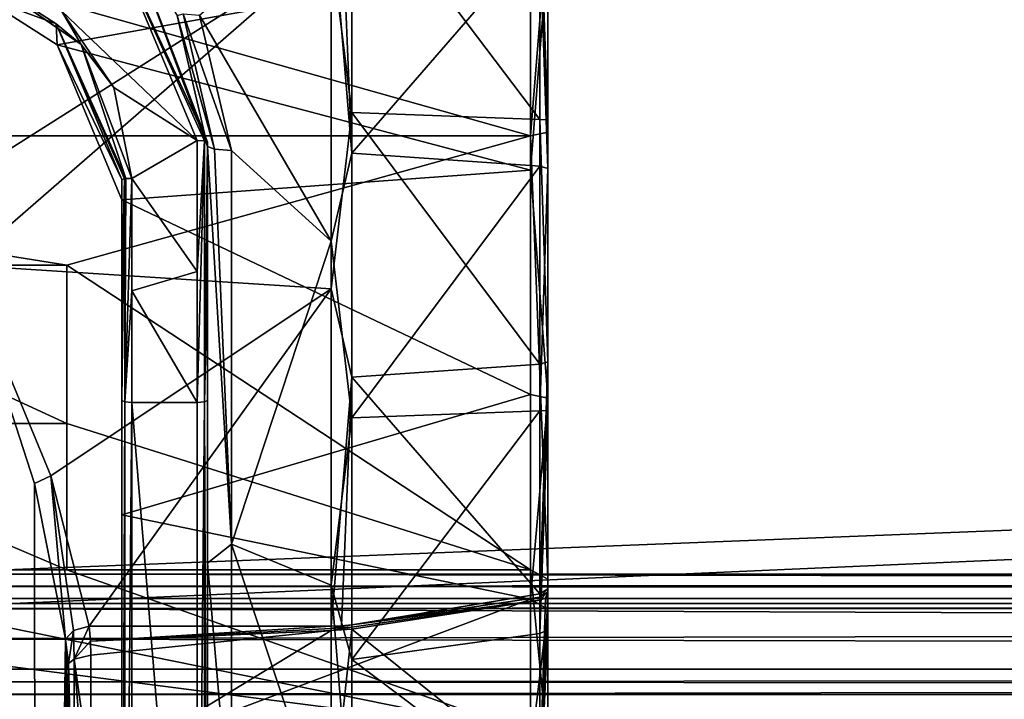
# Model space of a CAD drawing. Header units: millimetres. Extents: x -455 to 455, y -678 to 20.
# Tile 252 of 256: x 4 to 32, y -13 to 7. Entities that reach past the tile are written whole.
import ezdxf

# ---------------------------------------------------------------- set-up
doc = ezdxf.new("R2010")
doc.units = ezdxf.units.MM
doc.header["$LTSCALE"] = 65.185185
for name, color, linetype in [('13', 7, 'CONTINUOUS'), ('14', 7, 'CONTINUOUS'), ('15', 7, 'CONTINUOUS'), ('19', 7, 'CONTINUOUS'), ('20', 7, 'CONTINUOUS'), ('249', 7, 'CONTINUOUS'), ('250', 7, 'CONTINUOUS'), ('251', 7, 'CONTINUOUS'), ('252', 7, 'CONTINUOUS'), ('256', 7, 'CONTINUOUS'), ('260', 7, 'CONTINUOUS'), ('280', 7, 'CONTINUOUS'), ('282', 7, 'CONTINUOUS'), ('300', 7, 'CONTINUOUS'), ('301', 7, 'CONTINUOUS'), ('302', 7, 'CONTINUOUS'), ('303', 7, 'CONTINUOUS'), ('304', 7, 'CONTINUOUS'), ('305', 7, 'CONTINUOUS'), ('306', 7, 'CONTINUOUS'), ('307', 7, 'CONTINUOUS'), ('308', 7, 'CONTINUOUS'), ('309', 7, 'CONTINUOUS'), ('310', 7, 'CONTINUOUS'), ('311', 7, 'CONTINUOUS'), ('312', 7, 'CONTINUOUS'), ('313', 7, 'CONTINUOUS'), ('314', 7, 'CONTINUOUS'), ('315', 7, 'CONTINUOUS'), ('316', 7, 'CONTINUOUS'), ('317', 7, 'CONTINUOUS'), ('318', 7, 'CONTINUOUS'), ('319', 7, 'CONTINUOUS'), ('320', 7, 'CONTINUOUS'), ('408', 7, 'CONTINUOUS'), ('5', 7, 'CONTINUOUS'), ('553', 7, 'CONTINUOUS'), ('560', 7, 'CONTINUOUS'), ('6', 7, 'CONTINUOUS'), ('7', 7, 'CONTINUOUS'), ('8', 7, 'CONTINUOUS'), ('9', 7, 'CONTINUOUS')]:
    doc.layers.add(name, color=color, linetype=linetype)

msp = doc.modelspace()

# ---------------------------------------------------------------- linework, layer by layer
at = {"layer": '13', "linetype": 'CONTINUOUS'}
for points in [[(0, -10, 9), (455, -10, 9), (1.699, -10, 2.945), (0, -10, 9)], [(441.7, -10, -2.944), (455, -10, -9), (0, -10, -9), (441.7, -10, -2.944)], [(438.301, -10, -2.945), (441.7, -10, -2.944), (0, -10, -9), (438.301, -10, -2.945)], [(438.301, -10, -2.945), (0, -10, -9), (396.7, -10, -2.944), (438.301, -10, -2.945)], [(396.7, -10, -2.944), (0, -10, -9), (393.301, -10, -2.945), (396.7, -10, -2.944)], [(393.301, -10, -2.945), (0, -10, -9), (391.6, -10), (393.301, -10, -2.945)], [(391.6, -10), (0, -10, -9), (3.4, -10), (391.6, -10)], [(455, -10, 9), (3.4, -10), (1.699, -10, 2.945), (455, -10, 9)], [(455, -10, 9), (393.3, -10, 2.944), (3.4, -10), (455, -10, 9)], [(393.3, -10, 2.944), (391.6, -10), (3.4, -10), (393.3, -10, 2.944)]]:
    msp.add_3dface(points, dxfattribs=at)
at = {"layer": '14', "linetype": 'CONTINUOUS'}
for points in [[(-455, -9.707, -9.707), (455, -9.707, -9.707), (455, -9, -10), (-455, -9.707, -9.707)], [(-455, -9.707, -9.707), (455, -9, -10), (0, -9, -10), (-455, -9.707, -9.707)], [(-455, -9.707, -9.707), (-455, -10, -9), (455, -9.707, -9.707), (-455, -9.707, -9.707)], [(455, -9.707, -9.707), (-455, -10, -9), (0, -10, -9), (455, -9.707, -9.707)], [(455, -10, -9), (455, -9.707, -9.707), (0, -10, -9), (455, -10, -9)]]:
    msp.add_3dface(points, dxfattribs=at)
at = {"layer": '15', "linetype": 'CONTINUOUS'}
for points in [[(455, -9, -10), (455, 9, -10), (0, 9, -10), (455, -9, -10)], [(0, -9, -10), (455, -9, -10), (0, 9, -10), (0, -9, -10)]]:
    msp.add_3dface(points, dxfattribs=at)
at = {"layer": '19', "linetype": 'CONTINUOUS'}
for points in [[(455, 9, 10), (455, -9, 10), (0, -9, 10), (455, 9, 10)], [(0, 9, 10), (455, 9, 10), (0, -9, 10), (0, 9, 10)]]:
    msp.add_3dface(points, dxfattribs=at)
at = {"layer": '20', "linetype": 'CONTINUOUS'}
for points in [[(-455, -9.707, 9.707), (-455, -9, 10), (455, -9.707, 9.707), (-455, -9.707, 9.707)], [(455, -9.707, 9.707), (-455, -9, 10), (0, -9, 10), (455, -9.707, 9.707)], [(455, -9, 10), (455, -9.707, 9.707), (0, -9, 10), (455, -9, 10)], [(455, -10, 9), (-455, -9.707, 9.707), (455, -9.707, 9.707), (455, -10, 9)], [(-455, -9.707, 9.707), (455, -10, 9), (0, -10, 9), (-455, -9.707, 9.707)]]:
    msp.add_3dface(points, dxfattribs=at)
at = {"layer": '249', "linetype": 'CONTINUOUS'}
msp.add_3dface([(5, -11.764, 16.85), (5, -74.7, 16.85), (5, -15.422, 13.581), (5, -11.764, 16.85)], dxfattribs=at)
at = {"layer": '250', "linetype": 'CONTINUOUS'}
for points in [[(5.7, -11.363, 16.276), (5.213, -11.476, 16.438), (5.7, -14.897, 13.119), (5.7, -11.363, 16.276)], [(5.056, -11.606, 16.624), (5, -11.764, 16.85), (5.205, -17.764, 9.309), (5.056, -11.606, 16.624)], [(5.213, -11.476, 16.438), (5.056, -11.606, 16.624), (5.205, -17.764, 9.309), (5.213, -11.476, 16.438)], [(5.7, -17.582, 9.214), (5.213, -11.476, 16.438), (5.205, -17.764, 9.309), (5.7, -17.582, 9.214)], [(5.7, -14.897, 13.119), (5.213, -11.476, 16.438), (5.7, -17.582, 9.214), (5.7, -14.897, 13.119)], [(5, -11.764, 16.85), (5, -15.422, 13.581), (5.205, -17.764, 9.309), (5, -11.764, 16.85)]]:
    msp.add_3dface(points, dxfattribs=at)
at = {"layer": '251', "linetype": 'CONTINUOUS'}
for points in [[(5.201, -10.64, 16.956), (5.213, -11.476, 16.438), (5.655, -10.519, 16.834), (5.201, -10.64, 16.956)], [(5.655, -10.519, 16.834), (5.213, -11.476, 16.438), (5.689, -10.955, 16.553), (5.655, -10.519, 16.834)], [(4.963, -10.89, 17.318), (5.056, -11.606, 16.624), (5.201, -10.64, 16.956), (4.963, -10.89, 17.318)], [(5.056, -11.606, 16.624), (5.213, -11.476, 16.438), (5.201, -10.64, 16.956), (5.056, -11.606, 16.624)], [(5.056, -11.606, 16.624), (4.963, -10.89, 17.318), (4.991, -11.341, 17.083), (5.056, -11.606, 16.624)], [(5.213, -11.476, 16.438), (5.7, -11.363, 16.276), (5.689, -10.955, 16.553), (5.213, -11.476, 16.438)], [(5, -11.764, 16.85), (5.056, -11.606, 16.624), (4.991, -11.341, 17.083), (5, -11.764, 16.85)]]:
    msp.add_3dface(points, dxfattribs=at)
at = {"layer": '252', "linetype": 'CONTINUOUS'}
for points in [[(2, -74.7, 19.85), (4.121, -74.7, 18.971), (2, 0, 19.85), (2, -74.7, 19.85)], [(2, 0, 19.85), (4.121, -74.7, 18.971), (4.058, -6.356, 19.033), (2, 0, 19.85)], [(4.121, -74.7, 18.971), (4.963, -10.89, 17.318), (4.058, -6.356, 19.033), (4.121, -74.7, 18.971)], [(5, -74.7, 16.85), (4.963, -10.89, 17.318), (4.121, -74.7, 18.971), (5, -74.7, 16.85)], [(4.963, -10.89, 17.318), (5, -74.7, 16.85), (4.991, -11.341, 17.083), (4.963, -10.89, 17.318)], [(5, -74.7, 16.85), (5, -11.764, 16.85), (4.991, -11.341, 17.083), (5, -74.7, 16.85)]]:
    msp.add_3dface(points, dxfattribs=at)
at = {"layer": '256', "linetype": 'CONTINUOUS'}
for points in [[(-12.692, 4.543, 19.323), (12.692, 9.319, 17.527), (-12.692, 11.559, 16.137), (-12.692, 4.543, 19.323)], [(-2, 0, 19.85), (12.692, 9.319, 17.527), (-12.692, 4.543, 19.323), (-2, 0, 19.85)], [(-2, 0, 19.85), (2, 0, 19.85), (12.692, 9.319, 17.527), (-2, 0, 19.85)], [(12.692, 9.319, 17.527), (2, 0, 19.85), (12.692, -0.693, 19.838), (12.692, 9.319, 17.527)], [(12.692, -0.693, 19.838), (2, 0, 19.85), (4.538, -6.141, 18.876), (12.692, -0.693, 19.838)], [(5.655, -10.519, 16.834), (12.692, -0.693, 19.838), (4.538, -6.141, 18.876), (5.655, -10.519, 16.834)], [(12.692, -0.693, 19.838), (5.655, -10.519, 16.834), (12.692, -10.519, 16.834), (12.692, -0.693, 19.838)]]:
    msp.add_3dface(points, dxfattribs=at)
at = {"layer": '260', "linetype": 'CONTINUOUS'}
for points in [[(9.1, 3.579, -21.251), (6.869, 9.374, -19.473), (9.1, 3.457, -20.257), (9.1, 3.579, -21.251)], [(9.1, 3.457, -20.257), (6.869, 9.374, -19.473), (8.215, 7.264, -19.144), (9.1, 3.457, -20.257)]]:
    msp.add_3dface(points, dxfattribs=at)
at = {"layer": '280', "linetype": 'CONTINUOUS'}
for points in [[(6.869, 9.374, -19.473), (9.1, 3.579, -21.251), (6.246, 9.719, -19.57), (6.869, 9.374, -19.473)], [(6.246, 9.719, -19.57), (9.1, 3.579, -21.251), (9.009, 3.615, -21.463), (6.246, 9.719, -19.57)], [(8.8, 3.629, -21.547), (6.246, 9.719, -19.57), (9.009, 3.615, -21.463), (8.8, 3.629, -21.547)]]:
    msp.add_3dface(points, dxfattribs=at)
at = {"layer": '282', "linetype": 'CONTINUOUS'}
for points in [[(6.246, 9.719, -19.57), (8.8, 3.629, -21.547), (4.847, 7.4, -20.559), (6.246, 9.719, -19.57)], [(4.847, 7.4, -20.559), (8.8, 3.629, -21.547), (6.373, 5.168, -21.23), (4.847, 7.4, -20.559)], [(6.373, 5.168, -21.23), (8.8, 3.629, -21.547), (6.9, 2.524, -21.704), (6.373, 5.168, -21.23)], [(6.9, 2.524, -21.704), (8.8, 3.629, -21.547), (8.8, -0.189, -21.849), (6.9, 2.524, -21.704)], [(6.9, -0.747, -21.837), (6.9, 2.524, -21.704), (8.8, -0.189, -21.849), (6.9, -0.747, -21.837)], [(8.8, -4.003, -21.489), (6.9, -0.747, -21.837), (8.8, -0.189, -21.849), (8.8, -4.003, -21.489)], [(6.9, -4.003, -21.489), (6.9, -0.747, -21.837), (8.8, -4.003, -21.489), (6.9, -4.003, -21.489)]]:
    msp.add_3dface(points, dxfattribs=at)
at = {"layer": '300', "linetype": 'CONTINUOUS'}
for points in [[(-18.5, 3.768, 16.321), (-18.5, 14.205, 8.876), (18.5, 3.768, 16.321), (-18.5, 3.768, 16.321)], [(-18.5, 14.205, 8.876), (18.5, 14.205, 8.876), (18.5, 3.768, 16.321), (-18.5, 14.205, 8.876)], [(-5, 0, 16.75), (-18.5, 3.768, 16.321), (5, 0, 16.75), (-5, 0, 16.75)], [(5, 0, 16.75), (-18.5, 3.768, 16.321), (18.5, 3.768, 16.321), (5, 0, 16.75)], [(18.5, -8.876, 14.205), (5, 0, 16.75), (18.5, 3.768, 16.321), (18.5, -8.876, 14.205)], [(5, -4.617, 16.101), (5, 0, 16.75), (18.5, -8.876, 14.205), (5, -4.617, 16.101)], [(5, -8.876, 14.205), (5, -4.617, 16.101), (18.5, -8.876, 14.205), (5, -8.876, 14.205)]]:
    msp.add_3dface(points, dxfattribs=at)
at = {"layer": '301', "linetype": 'CONTINUOUS'}
for points in [[(18.5, 3.768, 16.321), (18.5, 14.205, 8.876), (19, 10.018, 14.043), (18.5, 3.768, 16.321)], [(19, 3.87, 16.81), (18.5, 3.768, 16.321), (19, 10.018, 14.043), (19, 3.87, 16.81)], [(19, -9.141, 14.629), (18.5, 3.768, 16.321), (19, 3.87, 16.81), (19, -9.141, 14.629)], [(18.5, -8.876, 14.205), (18.5, 3.768, 16.321), (19, -9.141, 14.629), (18.5, -8.876, 14.205)]]:
    msp.add_3dface(points, dxfattribs=at)
at = {"layer": '302', "linetype": 'CONTINUOUS'}
for points in [[(19, 4.23, 17.615), (19, 10.018, 14.043), (19, 10.624, 14.673), (19, 4.23, 17.615)], [(19, 3.87, 16.81), (19, 10.018, 14.043), (19, 4.23, 17.615), (19, 3.87, 16.81)], [(19, 9.6, -15.363), (19, 9.141, -14.629), (19, -3.87, -16.81), (19, 9.6, -15.363)], [(19, 9.512, -15.418), (19, 9.6, -15.363), (19, -3.87, -16.81), (19, 9.512, -15.418)], [(19, 9.423, -15.472), (19, 9.512, -15.418), (19, -3.87, -16.81), (19, 9.423, -15.472)], [(19, 2.812, -17.896), (19, 9.423, -15.472), (19, -3.87, -16.81), (19, 2.812, -17.896)], [(19, -2.812, 17.896), (19, 3.87, 16.81), (19, 4.23, 17.615), (19, -2.812, 17.896)], [(19, -9.141, 14.629), (19, 3.87, 16.81), (19, -9.6, 15.363), (19, -9.141, 14.629)], [(19, -9.6, 15.363), (19, 3.87, 16.81), (19, -9.512, 15.418), (19, -9.6, 15.363)], [(19, -9.512, 15.418), (19, 3.87, 16.81), (19, -9.423, 15.472), (19, -9.512, 15.418)], [(19, -9.423, 15.472), (19, 3.87, 16.81), (19, -2.812, 17.896), (19, -9.423, 15.472)], [(19, -4.23, -17.615), (19, 2.812, -17.896), (19, -3.87, -16.81), (19, -4.23, -17.615)], [(19, -10.018, -14.043), (19, -4.23, -17.615), (19, -3.87, -16.81), (19, -10.018, -14.043)], [(19, -10.624, -14.673), (19, -4.23, -17.615), (19, -10.018, -14.043), (19, -10.624, -14.673)], [(19, -14.735, 10.538), (19, -9.141, 14.629), (19, -9.6, 15.363), (19, -14.735, 10.538)], [(19, -9.141, 14.629), (19, -14.735, 10.538), (19, -14.043, 10.018), (19, -9.141, 14.629)], [(19, -14.629, -9.141), (19, -10.624, -14.673), (19, -10.018, -14.043), (19, -14.629, -9.141)], [(19, -15.419, -9.51), (19, -10.624, -14.673), (19, -14.629, -9.141), (19, -15.419, -9.51)]]:
    msp.add_3dface(points, dxfattribs=at)
at = {"layer": '303', "linetype": 'CONTINUOUS'}
for points in [[(19, 9.423, -15.472), (19, 2.812, -17.896), (18.773, 9.575, -15.721), (19, 9.423, -15.472)], [(18.773, 9.575, -15.721), (19, 2.812, -17.896), (18.773, 2.882, -18.18), (18.773, 9.575, -15.721)], [(18.773, 2.882, -18.18), (19, 2.812, -17.896), (18.773, -4.243, -17.911), (18.773, 2.882, -18.18)], [(19, 2.812, -17.896), (19, -4.23, -17.615), (18.773, -4.243, -17.911), (19, 2.812, -17.896)], [(19, -4.23, -17.615), (19, -10.624, -14.673), (18.773, -10.732, -14.955), (19, -4.23, -17.615)], [(18.773, -4.243, -17.911), (19, -4.23, -17.615), (18.773, -10.732, -14.955), (18.773, -4.243, -17.911)], [(19, -14.735, 10.538), (19, -9.6, 15.363), (18.773, -14.985, 10.689), (19, -14.735, 10.538)], [(18.773, -14.985, 10.689), (19, -9.6, 15.363), (18.936, -9.698, 15.52), (18.773, -14.985, 10.689)], [(18.773, -9.754, 15.61), (18.773, -14.985, 10.689), (18.936, -9.698, 15.52), (18.773, -9.754, 15.61)], [(19, -10.624, -14.673), (19, -15.419, -9.51), (18.773, -15.61, -9.754), (19, -10.624, -14.673)], [(18.773, -10.732, -14.955), (19, -10.624, -14.673), (18.773, -15.61, -9.754), (18.773, -10.732, -14.955)]]:
    msp.add_3dface(points, dxfattribs=at)
at = {"layer": '304', "linetype": 'CONTINUOUS'}
for points in [[(19, 4.23, 17.615), (19, 10.624, 14.673), (18.773, 10.732, 14.955), (19, 4.23, 17.615)], [(18.773, 4.243, 17.911), (19, 4.23, 17.615), (18.773, 10.732, 14.955), (18.773, 4.243, 17.911)], [(19, -2.812, 17.896), (19, 4.23, 17.615), (18.773, 4.243, 17.911), (19, -2.812, 17.896)], [(18.773, -2.882, 18.18), (19, -2.812, 17.896), (18.773, 4.243, 17.911), (18.773, -2.882, 18.18)], [(19, -9.423, 15.472), (19, -2.812, 17.896), (18.773, -9.575, 15.721), (19, -9.423, 15.472)], [(18.773, -9.575, 15.721), (19, -2.812, 17.896), (18.773, -2.882, 18.18), (18.773, -9.575, 15.721)], [(19, -9.512, 15.418), (19, -9.423, 15.472), (18.773, -9.665, 15.665), (19, -9.512, 15.418)], [(18.773, -9.665, 15.665), (19, -9.423, 15.472), (18.773, -9.575, 15.721), (18.773, -9.665, 15.665)], [(19, -9.512, 15.418), (18.773, -9.754, 15.61), (18.936, -9.698, 15.52), (19, -9.512, 15.418)], [(18.773, -9.754, 15.61), (19, -9.512, 15.418), (18.773, -9.665, 15.665), (18.773, -9.754, 15.61)], [(19, -9.6, 15.363), (19, -9.512, 15.418), (18.936, -9.698, 15.52), (19, -9.6, 15.363)]]:
    msp.add_3dface(points, dxfattribs=at)
at = {"layer": '305', "linetype": 'CONTINUOUS'}
for points in [[(18.773, 4.243, 17.911), (18.773, 10.732, 14.955), (13.299, 11.484, 16.099), (18.773, 4.243, 17.911)], [(13.299, 4.448, 19.269), (18.773, 4.243, 17.911), (13.299, 11.484, 16.099), (13.299, 4.448, 19.269)], [(18.773, -2.882, 18.18), (18.773, 4.243, 17.911), (13.299, 4.448, 19.269), (18.773, -2.882, 18.18)], [(13.299, -3.264, 19.504), (18.773, -2.882, 18.18), (13.299, 4.448, 19.269), (13.299, -3.264, 19.504)], [(18.773, -9.575, 15.721), (18.773, -2.882, 18.18), (13.299, -3.264, 19.504), (18.773, -9.575, 15.721)], [(13.299, -10.479, 16.77), (18.773, -9.575, 15.721), (13.299, -3.264, 19.504), (13.299, -10.479, 16.77)], [(18.773, -9.665, 15.665), (18.773, -9.575, 15.721), (13.299, -10.479, 16.77), (18.773, -9.665, 15.665)], [(18.773, -9.754, 15.61), (18.773, -9.665, 15.665), (13.299, -10.479, 16.77), (18.773, -9.754, 15.61)]]:
    msp.add_3dface(points, dxfattribs=at)
at = {"layer": '306', "linetype": 'CONTINUOUS'}
for points in [[(13.299, 10.479, -16.77), (18.773, 9.575, -15.721), (13.299, 3.264, -19.504), (13.299, 10.479, -16.77)], [(18.773, 9.575, -15.721), (18.773, 2.882, -18.18), (13.299, 3.264, -19.504), (18.773, 9.575, -15.721)], [(13.299, 3.264, -19.504), (18.773, 2.882, -18.18), (13.299, -4.448, -19.269), (13.299, 3.264, -19.504)], [(18.773, 2.882, -18.18), (18.773, -4.243, -17.911), (13.299, -4.448, -19.269), (18.773, 2.882, -18.18)], [(18.773, -4.243, -17.911), (18.773, -10.732, -14.955), (13.299, -11.484, -16.099), (18.773, -4.243, -17.911)], [(13.299, -4.448, -19.269), (18.773, -4.243, -17.911), (13.299, -11.484, -16.099), (13.299, -4.448, -19.269)], [(18.773, -14.985, 10.689), (18.773, -9.754, 15.61), (13.299, -10.604, 16.692), (18.773, -14.985, 10.689)], [(18.773, -9.754, 15.61), (13.299, -10.479, 16.77), (13.299, -10.542, 16.731), (18.773, -9.754, 15.61)], [(13.299, -10.604, 16.692), (18.773, -9.754, 15.61), (13.299, -10.542, 16.731), (13.299, -10.604, 16.692)], [(13.299, -16.163, 11.393), (18.773, -14.985, 10.689), (13.299, -10.604, 16.692), (13.299, -16.163, 11.393)], [(18.773, -10.732, -14.955), (18.773, -15.61, -9.754), (13.299, -11.484, -16.099), (18.773, -10.732, -14.955)], [(13.299, -11.484, -16.099), (18.773, -15.61, -9.754), (13.299, -16.77, -10.479), (13.299, -11.484, -16.099)]]:
    msp.add_3dface(points, dxfattribs=at)
at = {"layer": '307', "linetype": 'CONTINUOUS'}
for points in [[(12.692, 10.519, -16.834), (13.299, 3.264, -19.504), (12.692, 0.693, -19.838), (12.692, 10.519, -16.834)], [(13.299, 3.264, -19.504), (12.692, 10.519, -16.834), (12.998, 10.509, -16.818), (13.299, 3.264, -19.504)], [(13.299, 10.479, -16.77), (13.299, 3.264, -19.504), (12.998, 10.509, -16.818), (13.299, 10.479, -16.77)], [(13.299, 3.264, -19.504), (13.299, -4.448, -19.269), (12.692, 0.693, -19.838), (13.299, 3.264, -19.504)], [(12.692, 0.693, -19.838), (13.299, -4.448, -19.269), (12.692, -9.319, -17.527), (12.692, 0.693, -19.838)], [(13.299, -4.448, -19.269), (13.299, -11.484, -16.099), (12.692, -9.319, -17.527), (13.299, -4.448, -19.269)], [(13.299, -11.484, -16.099), (13.299, -16.77, -10.479), (12.692, -9.319, -17.527), (13.299, -11.484, -16.099)], [(12.692, -9.319, -17.527), (13.299, -16.77, -10.479), (12.692, -16.834, -10.519), (12.692, -9.319, -17.527)], [(13.299, -10.542, 16.731), (13.299, -10.479, 16.77), (12.692, -10.582, 16.794), (13.299, -10.542, 16.731)], [(12.692, -10.582, 16.794), (13.299, -10.479, 16.77), (12.998, -10.509, 16.818), (12.692, -10.582, 16.794)], [(12.692, -10.519, 16.834), (12.692, -10.582, 16.794), (12.998, -10.509, 16.818), (12.692, -10.519, 16.834)], [(13.299, -10.604, 16.692), (13.299, -10.542, 16.731), (12.692, -10.644, 16.755), (13.299, -10.604, 16.692)], [(12.692, -10.644, 16.755), (13.299, -10.542, 16.731), (12.692, -10.582, 16.794), (12.692, -10.644, 16.755)], [(13.299, -16.163, 11.393), (13.299, -10.604, 16.692), (12.692, -16.224, 11.436), (13.299, -16.163, 11.393)], [(12.692, -16.224, 11.436), (13.299, -10.604, 16.692), (12.692, -10.644, 16.755), (12.692, -16.224, 11.436)]]:
    msp.add_3dface(points, dxfattribs=at)
at = {"layer": '308', "linetype": 'CONTINUOUS'}
for points in [[(12.692, 10.519, -16.834), (12.692, 0.693, -19.838), (8.863, 7.275, -18.469), (12.692, 10.519, -16.834)], [(12.692, 0.693, -19.838), (9.8, 3.339, -19.567), (8.863, 7.275, -18.469), (12.692, 0.693, -19.838)], [(9.8, 3.339, -19.567), (12.692, 0.693, -19.838), (9.8, -8.124, -18.112), (9.8, 3.339, -19.567)], [(12.692, 0.693, -19.838), (12.692, -9.319, -17.527), (9.8, -8.124, -18.112), (12.692, 0.693, -19.838)], [(12.692, -9.319, -17.527), (12.692, -16.834, -10.519), (9.8, -8.124, -18.112), (12.692, -9.319, -17.527)], [(9.8, -8.124, -18.112), (12.692, -16.834, -10.519), (9.8, -16.834, -10.519), (9.8, -8.124, -18.112)], [(5.655, -10.519, 16.834), (5.689, -10.955, 16.553), (12.692, -10.519, 16.834), (5.655, -10.519, 16.834)], [(12.692, -10.519, 16.834), (5.689, -10.955, 16.553), (12.692, -10.582, 16.794), (12.692, -10.519, 16.834)], [(5.689, -10.955, 16.553), (12.692, -10.644, 16.755), (12.692, -10.582, 16.794), (5.689, -10.955, 16.553)], [(5.689, -10.955, 16.553), (5.7, -11.363, 16.276), (12.692, -10.644, 16.755), (5.689, -10.955, 16.553)], [(5.7, -11.363, 16.276), (5.7, -14.897, 13.119), (12.692, -10.644, 16.755), (5.7, -11.363, 16.276)], [(5.7, -14.897, 13.119), (12.692, -16.224, 11.436), (12.692, -10.644, 16.755), (5.7, -14.897, 13.119)]]:
    msp.add_3dface(points, dxfattribs=at)
at = {"layer": '309', "linetype": 'CONTINUOUS'}
for points in [[(9.298, 3.375, -19.777), (8.215, 7.264, -19.144), (8.387, 7.318, -18.616), (9.298, 3.375, -19.777)], [(9.1, 3.457, -20.257), (8.215, 7.264, -19.144), (9.298, 3.375, -19.777), (9.1, 3.457, -20.257)], [(8.863, 7.275, -18.469), (9.8, 3.339, -19.567), (8.387, 7.318, -18.616), (8.863, 7.275, -18.469)], [(9.8, 3.339, -19.567), (9.298, 3.375, -19.777), (8.387, 7.318, -18.616), (9.8, 3.339, -19.567)]]:
    msp.add_3dface(points, dxfattribs=at)
at = {"layer": '310', "linetype": 'CONTINUOUS'}
for points in [[(9.8, -8.124, -18.112), (9.1, 3.457, -20.257), (9.298, 3.375, -19.777), (9.8, -8.124, -18.112)], [(9.1, 3.457, -20.257), (9.8, -8.124, -18.112), (9.1, -8.679, -18.627), (9.1, 3.457, -20.257)], [(9.8, 3.339, -19.567), (9.8, -8.124, -18.112), (9.298, 3.375, -19.777), (9.8, 3.339, -19.567)], [(9.8, -8.124, -18.112), (9.8, -16.834, -10.519), (9.1, -8.679, -18.627), (9.8, -8.124, -18.112)], [(9.1, -8.679, -18.627), (9.8, -16.834, -10.519), (9.1, -17.736, -10.379), (9.1, -8.679, -18.627)]]:
    msp.add_3dface(points, dxfattribs=at)
at = {"layer": '311', "linetype": 'CONTINUOUS'}
for points in [[(9.1, 3.579, -21.251), (9.1, 3.457, -20.257), (9.1, -0.183, -21.549), (9.1, 3.579, -21.251)], [(9.1, 3.457, -20.257), (9.1, -8.679, -18.627), (9.1, -0.183, -21.549), (9.1, 3.457, -20.257)], [(9.1, -0.183, -21.549), (9.1, -8.679, -18.627), (9.1, -3.939, -21.189), (9.1, -0.183, -21.549)], [(9.1, -3.939, -21.189), (9.1, -8.679, -18.627), (9.1, -27.09, -16.194), (9.1, -3.939, -21.189)], [(9.1, -8.679, -18.627), (9.1, -17.736, -10.379), (9.1, -27.09, -16.194), (9.1, -8.679, -18.627)]]:
    msp.add_3dface(points, dxfattribs=at)
at = {"layer": '312', "linetype": 'CONTINUOUS'}
for points in [[(8.8, 3.629, -21.547), (9.009, 3.615, -21.463), (8.8, -0.189, -21.849), (8.8, 3.629, -21.547)], [(9.009, 3.615, -21.463), (8.8, -4.003, -21.489), (8.8, -0.189, -21.849), (9.009, 3.615, -21.463)], [(8.8, -4.003, -21.489), (9.009, 3.615, -21.463), (9.014, -3.984, -21.402), (8.8, -4.003, -21.489)], [(9.009, 3.615, -21.463), (9.1, 3.579, -21.251), (9.014, -3.984, -21.402), (9.009, 3.615, -21.463)], [(9.1, 3.579, -21.251), (9.1, -0.183, -21.549), (9.014, -3.984, -21.402), (9.1, 3.579, -21.251)], [(9.1, -0.183, -21.549), (9.1, -3.939, -21.189), (9.014, -3.984, -21.402), (9.1, -0.183, -21.549)]]:
    msp.add_3dface(points, dxfattribs=at)
at = {"layer": '313', "linetype": 'CONTINUOUS'}
for points in [[(8.8, -4.003, -21.489), (9.014, -3.984, -21.402), (8.8, -27.154, -16.487), (8.8, -4.003, -21.489)], [(8.8, -27.154, -16.487), (9.014, -3.984, -21.402), (9.012, -27.135, -16.402), (8.8, -27.154, -16.487)], [(9.014, -3.984, -21.402), (9.1, -27.09, -16.194), (9.012, -27.135, -16.402), (9.014, -3.984, -21.402)], [(9.1, -3.939, -21.189), (9.1, -27.09, -16.194), (9.014, -3.984, -21.402), (9.1, -3.939, -21.189)]]:
    msp.add_3dface(points, dxfattribs=at)
at = {"layer": '314', "linetype": 'CONTINUOUS'}
for points in [[(6.9, -4.003, -21.489), (8.8, -4.003, -21.489), (8.8, -27.154, -16.487), (6.9, -4.003, -21.489)], [(6.9, -4.003, -21.489), (8.8, -27.154, -16.487), (6.9, -27.154, -16.487), (6.9, -4.003, -21.489)]]:
    msp.add_3dface(points, dxfattribs=at)
at = {"layer": '315', "linetype": 'CONTINUOUS'}
for points in [[(6.6, -3.939, -21.189), (6.695, -3.986, -21.41), (6.6, -27.084, -16.196), (6.6, -3.939, -21.189)], [(6.6, -27.084, -16.196), (6.695, -3.986, -21.41), (6.688, -27.134, -16.402), (6.6, -27.084, -16.196)], [(6.695, -3.986, -21.41), (6.9, -4.003, -21.489), (6.688, -27.134, -16.402), (6.695, -3.986, -21.41)], [(6.9, -4.003, -21.489), (6.9, -27.154, -16.487), (6.688, -27.134, -16.402), (6.9, -4.003, -21.489)]]:
    msp.add_3dface(points, dxfattribs=at)
at = {"layer": '316', "linetype": 'CONTINUOUS'}
for points in [[(6.695, -3.986, -21.41), (6.6, -3.939, -21.189), (6.685, 2.514, -21.613), (6.695, -3.986, -21.41)], [(6.685, 2.514, -21.613), (6.6, -3.939, -21.189), (6.6, -0.733, -21.538), (6.685, 2.514, -21.613)], [(6.6, 2.49, -21.406), (6.685, 2.514, -21.613), (6.6, -0.733, -21.538), (6.6, 2.49, -21.406)], [(6.723, 2.518, -21.646), (6.695, -3.986, -21.41), (6.685, 2.514, -21.613), (6.723, 2.518, -21.646)], [(6.9, 2.524, -21.704), (6.9, -0.747, -21.837), (6.695, -3.986, -21.41), (6.9, 2.524, -21.704)], [(6.9, 2.524, -21.704), (6.695, -3.986, -21.41), (6.723, 2.518, -21.646), (6.9, 2.524, -21.704)], [(6.9, -0.747, -21.837), (6.9, -4.003, -21.489), (6.695, -3.986, -21.41), (6.9, -0.747, -21.837)]]:
    msp.add_3dface(points, dxfattribs=at)
at = {"layer": '317', "linetype": 'CONTINUOUS'}
for points in [[(2.069, 8.751, -19.895), (4.847, 7.4, -20.559), (5.418, 6.428, -20.803), (2.069, 8.751, -19.895)], [(2.069, 8.751, -19.895), (5.418, 6.428, -20.803), (2.509, 8.436, -19.745), (2.069, 8.751, -19.895)], [(2.509, 8.436, -19.745), (5.418, 6.428, -20.803), (4.695, 7.03, -20.324), (2.509, 8.436, -19.745)], [(4.847, 7.4, -20.559), (6.373, 5.168, -21.23), (5.418, 6.428, -20.803), (4.847, 7.4, -20.559)], [(6.723, 2.518, -21.646), (6.685, 2.514, -21.613), (4.695, 7.03, -20.324), (6.723, 2.518, -21.646)], [(5.418, 6.428, -20.803), (6.723, 2.518, -21.646), (4.695, 7.03, -20.324), (5.418, 6.428, -20.803)], [(6.685, 2.514, -21.613), (6.6, 2.49, -21.406), (4.695, 7.03, -20.324), (6.685, 2.514, -21.613)], [(6.373, 5.168, -21.23), (6.9, 2.524, -21.704), (5.418, 6.428, -20.803), (6.373, 5.168, -21.23)], [(6.9, 2.524, -21.704), (6.723, 2.518, -21.646), (5.418, 6.428, -20.803), (6.9, 2.524, -21.704)]]:
    msp.add_3dface(points, dxfattribs=at)
at = {"layer": '318', "linetype": 'CONTINUOUS'}
for points in [[(2.509, 8.436, -19.745), (4.695, 7.03, -20.324), (2.513, 7.828, -14.808), (2.509, 8.436, -19.745)], [(2.513, 7.828, -14.808), (4.695, 7.03, -20.324), (4.718, 6.411, -15.475), (2.513, 7.828, -14.808)], [(4.695, 7.03, -20.324), (6.6, 2.49, -21.406), (4.718, 6.411, -15.475), (4.695, 7.03, -20.324)], [(4.718, 6.411, -15.475), (6.6, 2.49, -21.406), (6.6, 1.905, -16.641), (4.718, 6.411, -15.475)]]:
    msp.add_3dface(points, dxfattribs=at)
at = {"layer": '319', "linetype": 'CONTINUOUS'}
for points in [[(18.5, 8.876, -14.205), (2.513, 7.828, -14.808), (4.718, 6.411, -15.475), (18.5, 8.876, -14.205)], [(18.5, 8.876, -14.205), (4.718, 6.411, -15.475), (18.5, 2.765, -16.52), (18.5, 8.876, -14.205)], [(4.718, 6.411, -15.475), (6.6, 1.905, -16.641), (18.5, 2.765, -16.52), (4.718, 6.411, -15.475)], [(18.5, 2.765, -16.52), (6.6, 1.905, -16.641), (18.5, -3.768, -16.321), (18.5, 2.765, -16.52)], [(18.5, -3.768, -16.321), (6.6, 1.905, -16.641), (6.6, -7.273, -15.089), (18.5, -3.768, -16.321)], [(-5, -4.617, 16.101), (-5, 0, 16.75), (5, -4.617, 16.101), (-5, -4.617, 16.101)], [(-5, 0, 16.75), (5, 0, 16.75), (5, -4.617, 16.101), (-5, 0, 16.75)], [(18.5, -9.727, -13.636), (18.5, -3.768, -16.321), (6.6, -7.273, -15.089), (18.5, -9.727, -13.636)], [(-5, -8.876, 14.205), (-5, -4.617, 16.101), (5, -8.876, 14.205), (-5, -8.876, 14.205)], [(-5, -4.617, 16.101), (5, -4.617, 16.101), (5, -8.876, 14.205), (-5, -4.617, 16.101)], [(6.6, -14.205, -8.876), (18.5, -9.727, -13.636), (6.6, -7.273, -15.089), (6.6, -14.205, -8.876)], [(-18.5, -13.636, 9.727), (-18.5, -8.876, 14.205), (18.5, -13.636, 9.727), (-18.5, -13.636, 9.727)], [(-18.5, -8.876, 14.205), (-5, -8.876, 14.205), (18.5, -13.636, 9.727), (-18.5, -8.876, 14.205)], [(-5, -8.876, 14.205), (5, -8.876, 14.205), (18.5, -13.636, 9.727), (-5, -8.876, 14.205)], [(5, -8.876, 14.205), (18.5, -8.876, 14.205), (18.5, -13.636, 9.727), (5, -8.876, 14.205)], [(18.5, -14.205, -8.876), (18.5, -9.727, -13.636), (6.6, -14.205, -8.876), (18.5, -14.205, -8.876)]]:
    msp.add_3dface(points, dxfattribs=at)
at = {"layer": '320', "linetype": 'CONTINUOUS'}
for points in [[(19, 9.141, -14.629), (18.5, 8.876, -14.205), (18.5, 2.765, -16.52), (19, 9.141, -14.629)], [(19, -3.87, -16.81), (19, 9.141, -14.629), (18.5, 2.765, -16.52), (19, -3.87, -16.81)], [(19, -3.87, -16.81), (18.5, 2.765, -16.52), (18.5, -3.768, -16.321), (19, -3.87, -16.81)], [(19, -3.87, -16.81), (18.5, -3.768, -16.321), (18.5, -9.727, -13.636), (19, -3.87, -16.81)], [(19, -10.018, -14.043), (19, -3.87, -16.81), (18.5, -9.727, -13.636), (19, -10.018, -14.043)], [(18.5, -8.876, 14.205), (19, -9.141, 14.629), (19, -14.043, 10.018), (18.5, -8.876, 14.205)], [(18.5, -8.876, 14.205), (19, -14.043, 10.018), (18.5, -13.636, 9.727), (18.5, -8.876, 14.205)], [(18.5, -14.205, -8.876), (19, -10.018, -14.043), (18.5, -9.727, -13.636), (18.5, -14.205, -8.876)], [(19, -14.629, -9.141), (19, -10.018, -14.043), (18.5, -14.205, -8.876), (19, -14.629, -9.141)]]:
    msp.add_3dface(points, dxfattribs=at)
at = {"layer": '408', "linetype": 'CONTINUOUS'}
for points in [[(6.6, -3.939, -21.189), (6.6, 2.49, -21.406), (6.6, -0.733, -21.538), (6.6, -3.939, -21.189)], [(6.6, 2.49, -21.406), (6.6, -3.939, -21.189), (6.6, 1.905, -16.641), (6.6, 2.49, -21.406)], [(6.6, -3.939, -21.189), (6.6, -27.084, -16.196), (6.6, 1.905, -16.641), (6.6, -3.939, -21.189)], [(6.6, 1.905, -16.641), (6.6, -27.084, -16.196), (6.6, -7.273, -15.089), (6.6, 1.905, -16.641)], [(6.6, -27.084, -16.196), (6.6, -14.205, -8.876), (6.6, -7.273, -15.089), (6.6, -27.084, -16.196)]]:
    msp.add_3dface(points, dxfattribs=at)
at = {"layer": '5', "linetype": 'CONTINUOUS'}
for points in [[(0, 10, -12.5), (455, 10, -12.5), (0, -10, -12.5), (0, 10, -12.5)], [(455, 10, -12.5), (455, -10, -12.5), (0, -10, -12.5), (455, 10, -12.5)]]:
    msp.add_3dface(points, dxfattribs=at)
at = {"layer": '553', "linetype": 'CONTINUOUS'}
for points in [[(12.692, 9.319, 17.527), (13.299, 4.448, 19.269), (13.299, 11.484, 16.099), (12.692, 9.319, 17.527)], [(12.692, 9.319, 17.527), (12.692, -0.693, 19.838), (13.299, 4.448, 19.269), (12.692, 9.319, 17.527)], [(12.692, -0.693, 19.838), (13.299, -3.264, 19.504), (13.299, 4.448, 19.269), (12.692, -0.693, 19.838)], [(12.692, -0.693, 19.838), (12.692, -10.519, 16.834), (13.299, -3.264, 19.504), (12.692, -0.693, 19.838)], [(13.299, -3.264, 19.504), (12.692, -10.519, 16.834), (12.998, -10.509, 16.818), (13.299, -3.264, 19.504)], [(13.299, -10.479, 16.77), (13.299, -3.264, 19.504), (12.998, -10.509, 16.818), (13.299, -10.479, 16.77)]]:
    msp.add_3dface(points, dxfattribs=at)
at = {"layer": '560', "linetype": 'CONTINUOUS'}
for points in [[(2, 0, 19.85), (4.058, -6.356, 19.033), (4.538, -6.141, 18.876), (2, 0, 19.85)], [(4.058, -6.356, 19.033), (4.963, -10.89, 17.318), (4.538, -6.141, 18.876), (4.058, -6.356, 19.033)], [(4.963, -10.89, 17.318), (5.201, -10.64, 16.956), (4.538, -6.141, 18.876), (4.963, -10.89, 17.318)], [(5.201, -10.64, 16.956), (5.655, -10.519, 16.834), (4.538, -6.141, 18.876), (5.201, -10.64, 16.956)]]:
    msp.add_3dface(points, dxfattribs=at)
at = {"layer": '6', "linetype": 'CONTINUOUS'}
for points in [[(-455, -11.768, -11.768), (-455, -10, -12.5), (455, -11.768, -11.768), (-455, -11.768, -11.768)], [(455, -11.768, -11.768), (-455, -10, -12.5), (0, -10, -12.5), (455, -11.768, -11.768)], [(455, -10, -12.5), (455, -11.768, -11.768), (0, -10, -12.5), (455, -10, -12.5)], [(-455, -11.768, -11.768), (455, -11.768, -11.768), (455, -12.5, -10), (-455, -11.768, -11.768)], [(-455, -11.768, -11.768), (455, -12.5, -10), (0, -12.5, -10), (-455, -11.768, -11.768)]]:
    msp.add_3dface(points, dxfattribs=at)
at = {"layer": '7', "linetype": 'CONTINUOUS'}
for points in [[(0, -12.5, -10), (455, -12.5, -10), (1.699, -12.5, -2.945), (0, -12.5, -10)], [(455, -12.5, 10), (0, -12.5, 10), (441.7, -12.5, 2.944), (455, -12.5, 10)], [(441.7, -12.5, 2.944), (0, -12.5, 10), (438.301, -12.5, 2.945), (441.7, -12.5, 2.944)], [(438.301, -12.5, 2.945), (0, -12.5, 10), (396.7, -12.5, 2.944), (438.301, -12.5, 2.945)], [(0, -12.5, 10), (391.6, -12.5), (393.301, -12.5, 2.945), (0, -12.5, 10)], [(391.6, -12.5), (0, -12.5, 10), (3.4, -12.5), (391.6, -12.5)], [(396.7, -12.5, 2.944), (0, -12.5, 10), (393.301, -12.5, 2.945), (396.7, -12.5, 2.944)], [(1.699, -12.5, -2.945), (455, -12.5, -10), (3.4, -12.5), (1.699, -12.5, -2.945)], [(455, -12.5, -10), (393.3, -12.5, -2.944), (3.4, -12.5), (455, -12.5, -10)], [(393.3, -12.5, -2.944), (391.6, -12.5), (3.4, -12.5), (393.3, -12.5, -2.944)]]:
    msp.add_3dface(points, dxfattribs=at)
at = {"layer": '8', "linetype": 'CONTINUOUS'}
for points in [[(-455, -11.768, 11.768), (455, -11.768, 11.768), (455, -10, 12.5), (-455, -11.768, 11.768)], [(-455, -11.768, 11.768), (455, -10, 12.5), (0, -10, 12.5), (-455, -11.768, 11.768)], [(-455, -11.768, 11.768), (-455, -12.5, 10), (455, -11.768, 11.768), (-455, -11.768, 11.768)], [(455, -11.768, 11.768), (-455, -12.5, 10), (0, -12.5, 10), (455, -11.768, 11.768)], [(455, -12.5, 10), (455, -11.768, 11.768), (0, -12.5, 10), (455, -12.5, 10)]]:
    msp.add_3dface(points, dxfattribs=at)
at = {"layer": '9', "linetype": 'CONTINUOUS'}
for points in [[(455, -10, 12.5), (455, 10, 12.5), (0, 10, 12.5), (455, -10, 12.5)], [(0, -10, 12.5), (455, -10, 12.5), (0, 10, 12.5), (0, -10, 12.5)]]:
    msp.add_3dface(points, dxfattribs=at)

doc.saveas('drawing.dxf')
